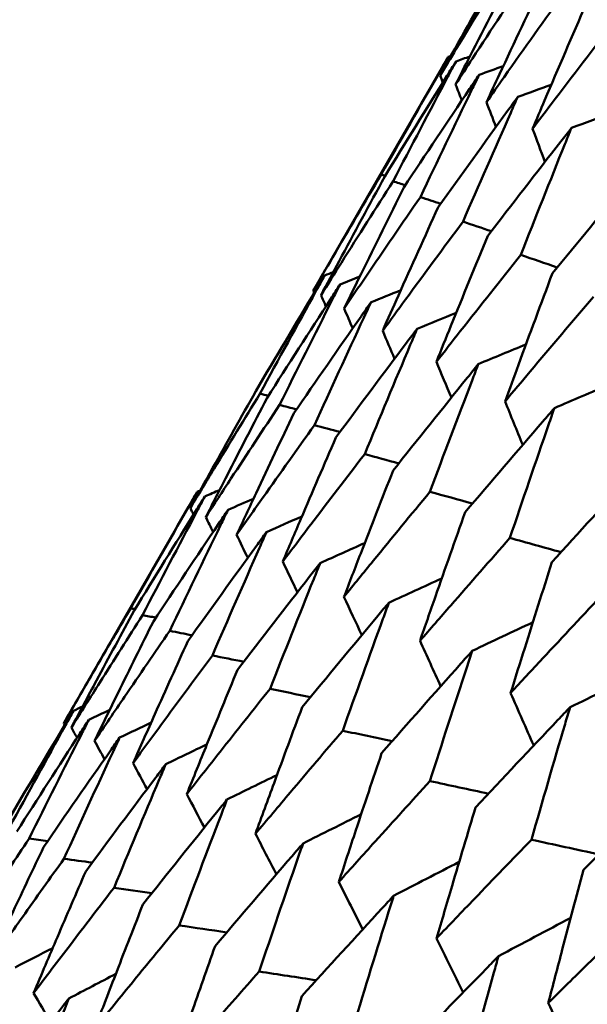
# Model space of a CAD drawing. Header units: millimetres. Extents: x 626 to 2725, y 57 to 2097.
# Tile 109 of 133: x 955.23 to 957.74, y 275.99 to 280.34. Entities that reach past the tile are written whole.
import ezdxf

# ---------------------------------------------------------------- set-up
doc = ezdxf.new("R2010")
doc.units = ezdxf.units.MM
doc.header["$LTSCALE"] = 10
doc.layers.add('Widoczne (ISO)', color=7, linetype='Continuous', lineweight=50)

msp = doc.modelspace()

# ---------------------------------------------------------------- linework, layer by layer
at = {"layer": 'Widoczne (ISO)'}
for p, q in [((956.5302, 279.1463), (957.127, 280.1799)), ((956.8483, 279.6549), (956.8305, 279.6606)), ((955.4267, 277.2351), (956.0166, 278.2567))]:
    msp.add_line(p, q, dxfattribs=at)
msp.add_circle((990.3219, 297.6753), 50, dxfattribs=at)
for points, knots in [([(957.3832, 280.6195), (957.3072, 280.4855), (957.2318, 280.3511), (957.1349, 280.1771), (957.113, 280.1376), (957.0911, 280.0981)], [0.00838421, 0.00838421, 0.00838421, 0.00838421, 0.06155515, 0.06155515, 0.07712864, 0.07712864, 0.07712864, 0.07712864]), ([(957.0911, 280.0981), (957.1144, 280.1368), (957.1377, 280.1754), (957.2407, 280.3459), (957.3209, 280.4775), (957.4017, 280.6088)], [0.04598621, 0.04598621, 0.04598621, 0.04598621, 0.06155279, 0.06155279, 0.11473062, 0.11473062, 0.11473062, 0.11473062]), ([(957.433, 280.5907), (957.3619, 280.4539), (957.2912, 280.3168), (957.2004, 280.1392), (957.1799, 280.099), (957.1595, 280.0587)], [0.00838421, 0.00838421, 0.00838421, 0.00838421, 0.06155515, 0.06155515, 0.07712864, 0.07712864, 0.07712864, 0.07712864]), ([(957.1595, 280.0587), (957.1841, 280.0965), (957.2088, 280.1344), (957.318, 280.3013), (957.403, 280.4302), (957.4884, 280.5587)], [0.04598621, 0.04598621, 0.04598621, 0.04598621, 0.06155279, 0.06155279, 0.11473062, 0.11473062, 0.11473062, 0.11473062]), ([(957.551, 280.5226), (957.4846, 280.3831), (957.4187, 280.2432), (957.334, 280.0621), (957.3149, 280.021), (957.2958, 279.9799)], [0.00838421, 0.00838421, 0.00838421, 0.00838421, 0.06155515, 0.06155515, 0.07712864, 0.07712864, 0.07712864, 0.07712864]), ([(957.2958, 279.9799), (957.3219, 280.017), (957.3479, 280.054), (957.4632, 280.2175), (957.5529, 280.3436), (957.6431, 280.4694)], [0.04598621, 0.04598621, 0.04598621, 0.04598621, 0.06155279, 0.06155279, 0.11473062, 0.11473062, 0.11473062, 0.11473062]), ([(957.7367, 280.4154), (957.675, 280.2731), (957.6138, 280.1306), (957.5352, 279.946), (957.5174, 279.9041), (957.4997, 279.8622)], [0.00838421, 0.00838421, 0.00838421, 0.00838421, 0.06155515, 0.06155515, 0.07712864, 0.07712864, 0.07712864, 0.07712864]), ([(957.4997, 279.8622), (957.5271, 279.8985), (957.5546, 279.9347), (957.6759, 280.0947), (957.7703, 280.2181), (957.8651, 280.3412)], [0.04598621, 0.04598621, 0.04598621, 0.04598621, 0.06155279, 0.06155279, 0.11473062, 0.11473062, 0.11473062, 0.11473062]), ([(956.8305, 279.6606), (956.916, 279.8122), (957.0022, 279.9633), (957.1017, 280.1361), (957.1143, 280.158), (957.127, 280.1799)], [0.01556037, 0.01556037, 0.01556037, 0.01556037, 0.07555527, 0.07555527, 0.08428623, 0.08428623, 0.08428623, 0.08428623]), ([(957.1612, 280.1602), (957.1477, 280.1388), (957.1343, 280.1173), (957.0287, 279.9481), (956.9372, 279.8), (956.8462, 279.6515)], [0.06686277, 0.06686277, 0.06686277, 0.06686277, 0.07557848, 0.07557848, 0.13558897, 0.13558897, 0.13558897, 0.13558897]), ([(956.883, 279.6302), (956.9633, 279.7849), (957.0441, 279.9392), (957.1374, 280.1154), (957.1493, 280.1378), (957.1612, 280.1602)], [0.01556037, 0.01556037, 0.01556037, 0.01556037, 0.07555527, 0.07555527, 0.08428623, 0.08428623, 0.08428623, 0.08428623]), ([(957.2636, 280.1011), (957.2494, 280.0801), (957.2352, 280.0591), (957.1235, 279.8934), (957.0265, 279.7484), (956.9302, 279.603)], [0.06686277, 0.06686277, 0.06686277, 0.06686277, 0.07557848, 0.07557848, 0.13558897, 0.13558897, 0.13558897, 0.13558897]), ([(957.0038, 279.5605), (957.0787, 279.7183), (957.1542, 279.8756), (957.2414, 280.0554), (957.2524, 280.0783), (957.2636, 280.1011)], [0.01556037, 0.01556037, 0.01556037, 0.01556037, 0.07555527, 0.07555527, 0.08428623, 0.08428623, 0.08428623, 0.08428623]), ([(957.4338, 280.0028), (957.4188, 279.9823), (957.4039, 279.9617), (957.2861, 279.7995), (957.1838, 279.6576), (957.0822, 279.5152)], [0.06686277, 0.06686277, 0.06686277, 0.06686277, 0.07557848, 0.07557848, 0.13558897, 0.13558897, 0.13558897, 0.13558897]), ([(957.1922, 279.4518), (957.2618, 279.6125), (957.332, 279.7729), (957.4131, 279.9563), (957.4234, 279.9795), (957.4338, 280.0028)], [0.01556037, 0.01556037, 0.01556037, 0.01556037, 0.07555527, 0.07555527, 0.08428623, 0.08428623, 0.08428623, 0.08428623]), ([(957.6711, 279.8658), (957.6554, 279.8457), (957.6397, 279.8255), (957.5159, 279.6669), (957.4084, 279.5279), (957.3016, 279.3886)], [0.06686277, 0.06686277, 0.06686277, 0.06686277, 0.07557848, 0.07557848, 0.13558897, 0.13558897, 0.13558897, 0.13558897]), ([(957.4475, 279.3044), (957.5119, 279.4681), (957.5769, 279.6316), (957.652, 279.8183), (957.6616, 279.8421), (957.6711, 279.8658)], [0.01556037, 0.01556037, 0.01556037, 0.01556037, 0.07555527, 0.07555527, 0.08428623, 0.08428623, 0.08428623, 0.08428623]), ([(956.5302, 279.1463), (956.5585, 279.1952), (956.5868, 279.2441), (956.6865, 279.4158), (956.7583, 279.5383), (956.8305, 279.6606)], [0.04208868, 0.04208868, 0.04208868, 0.04208868, 0.06158988, 0.06158988, 0.11059803, 0.11059803, 0.11059803, 0.11059803]), ([(957.9747, 279.6905), (957.9582, 279.6708), (957.9418, 279.6511), (957.8121, 279.4959), (957.6995, 279.3599), (957.5874, 279.2236)], [0.06686277, 0.06686277, 0.06686277, 0.06686277, 0.07557848, 0.07557848, 0.13558897, 0.13558897, 0.13558897, 0.13558897]), ([(956.8462, 279.6515), (956.7784, 279.5267), (956.7111, 279.4016), (956.6175, 279.2265), (956.5909, 279.1765), (956.5644, 279.1266)], [0.01259731, 0.01259731, 0.01259731, 0.01259731, 0.06159863, 0.06159863, 0.08110666, 0.08110666, 0.08110666, 0.08110666]), ([(956.5644, 279.1266), (956.5944, 279.1745), (956.6245, 279.2224), (956.7303, 279.3905), (956.8065, 279.5105), (956.883, 279.6302)], [0.04208868, 0.04208868, 0.04208868, 0.04208868, 0.06158988, 0.06158988, 0.11059803, 0.11059803, 0.11059803, 0.11059803]), ([(956.9302, 279.603), (956.8668, 279.4757), (956.8039, 279.3481), (956.7164, 279.1694), (956.6916, 279.1184), (956.6668, 279.0675)], [0.01259731, 0.01259731, 0.01259731, 0.01259731, 0.06159863, 0.06159863, 0.08110666, 0.08110666, 0.08110666, 0.08110666]), ([(956.6668, 279.0675), (956.6985, 279.1144), (956.7303, 279.1613), (956.8423, 279.3258), (956.9228, 279.4433), (957.0038, 279.5605)], [0.04208868, 0.04208868, 0.04208868, 0.04208868, 0.06158988, 0.06158988, 0.11059803, 0.11059803, 0.11059803, 0.11059803]), ([(957.0822, 279.5152), (957.0232, 279.3854), (956.9646, 279.2553), (956.8832, 279.0731), (956.86, 279.0211), (956.837, 278.9692)], [0.01259731, 0.01259731, 0.01259731, 0.01259731, 0.06159863, 0.06159863, 0.08110666, 0.08110666, 0.08110666, 0.08110666]), ([(956.837, 278.9692), (956.8705, 279.0151), (956.904, 279.061), (957.022, 279.2221), (957.1069, 279.337), (957.1922, 279.4518)], [0.04208868, 0.04208868, 0.04208868, 0.04208868, 0.06158988, 0.06158988, 0.11059803, 0.11059803, 0.11059803, 0.11059803]), ([(957.3016, 279.3886), (957.2468, 279.2563), (957.1925, 279.1237), (957.1171, 278.938), (957.0957, 278.8851), (957.0744, 278.8321)], [0.01259731, 0.01259731, 0.01259731, 0.01259731, 0.06159863, 0.06159863, 0.08110666, 0.08110666, 0.08110666, 0.08110666]), ([(957.0744, 278.8321), (957.1095, 278.8771), (957.1448, 278.922), (957.2688, 279.0796), (957.3579, 279.1921), (957.4475, 279.3044)], [0.04208868, 0.04208868, 0.04208868, 0.04208868, 0.06158988, 0.06158988, 0.11059803, 0.11059803, 0.11059803, 0.11059803]), ([(956.5807, 279.2139), (956.5675, 279.1921), (956.5543, 279.1702), (956.4522, 278.9998), (956.3638, 278.851), (956.276, 278.7018)], [0.07138254, 0.07138254, 0.07138254, 0.07138254, 0.08018544, 0.08018544, 0.13983561, 0.13983561, 0.13983561, 0.13983561]), ([(956.2944, 278.6912), (956.3768, 278.8434), (956.4598, 278.9953), (956.5559, 279.1691), (956.5682, 279.1915), (956.5807, 279.2139)], [0.02053386, 0.02053386, 0.02053386, 0.02053386, 0.08016461, 0.08016461, 0.08898694, 0.08898694, 0.08898694, 0.08898694]), ([(957.5874, 279.2236), (957.5369, 279.0888), (957.4868, 278.9538), (957.4173, 278.7647), (957.3976, 278.7108), (957.3779, 278.6569)], [0.01259731, 0.01259731, 0.01259731, 0.01259731, 0.06159863, 0.06159863, 0.08110666, 0.08110666, 0.08110666, 0.08110666]), ([(956.649, 279.1745), (956.635, 279.1531), (956.6211, 279.1316), (956.5128, 278.9648), (956.4191, 278.819), (956.326, 278.6729)], [0.07138254, 0.07138254, 0.07138254, 0.07138254, 0.08018544, 0.08018544, 0.13983561, 0.13983561, 0.13983561, 0.13983561]), ([(956.381, 278.6412), (956.4581, 278.7965), (956.5358, 278.9514), (956.6258, 279.1288), (956.6374, 279.1516), (956.649, 279.1745)], [0.02053386, 0.02053386, 0.02053386, 0.02053386, 0.08016461, 0.08016461, 0.08898694, 0.08898694, 0.08898694, 0.08898694]), ([(956.7854, 279.0958), (956.7706, 279.0748), (956.7559, 279.0538), (956.6416, 278.8905), (956.5426, 278.7478), (956.4442, 278.6047)], [0.07138254, 0.07138254, 0.07138254, 0.07138254, 0.08018544, 0.08018544, 0.13983561, 0.13983561, 0.13983561, 0.13983561]), ([(956.5355, 278.552), (956.6074, 278.7103), (956.6798, 278.8683), (956.7637, 279.0492), (956.7745, 279.0725), (956.7854, 279.0958)], [0.02053386, 0.02053386, 0.02053386, 0.02053386, 0.08016461, 0.08016461, 0.08898694, 0.08898694, 0.08898694, 0.08898694]), ([(957.3779, 278.6569), (957.4148, 278.7008), (957.4517, 278.7448), (957.5816, 278.899), (957.675, 279.0091), (957.7687, 279.1189)], [0.04208868, 0.04208868, 0.04208868, 0.04208868, 0.06158988, 0.06158988, 0.11059803, 0.11059803, 0.11059803, 0.11059803]), ([(956.9892, 278.978), (956.9737, 278.9575), (956.9583, 278.937), (956.8379, 278.7771), (956.7337, 278.6374), (956.6301, 278.4974)], [0.07138254, 0.07138254, 0.07138254, 0.07138254, 0.08018544, 0.08018544, 0.13983561, 0.13983561, 0.13983561, 0.13983561]), ([(956.7574, 278.4239), (956.824, 278.5852), (956.8913, 278.7462), (956.9691, 278.9305), (956.9792, 278.9543), (956.9892, 278.978)], [0.02053386, 0.02053386, 0.02053386, 0.02053386, 0.08016461, 0.08016461, 0.08898694, 0.08898694, 0.08898694, 0.08898694]), ([(957.2598, 278.8218), (957.2436, 278.8017), (957.2273, 278.7816), (957.1011, 278.6252), (956.9917, 278.4885), (956.8829, 278.3515)], [0.07138254, 0.07138254, 0.07138254, 0.07138254, 0.08018544, 0.08018544, 0.13983561, 0.13983561, 0.13983561, 0.13983561]), ([(957.0457, 278.2574), (957.1072, 278.4217), (957.1693, 278.5857), (957.2413, 278.7734), (957.2505, 278.7976), (957.2598, 278.8218)], [0.02053386, 0.02053386, 0.02053386, 0.02053386, 0.08016461, 0.08016461, 0.08898694, 0.08898694, 0.08898694, 0.08898694]), ([(956.276, 278.7018), (956.2121, 278.5889), (956.1485, 278.4759), (956.0523, 278.3035), (956.0195, 278.2443), (955.9867, 278.1851)], [0.01681985, 0.01681985, 0.01681985, 0.01681985, 0.06159108, 0.06159108, 0.08495433, 0.08495433, 0.08495433, 0.08495433]), ([(955.9867, 278.1851), (956.0215, 278.2431), (956.0565, 278.301), (956.1588, 278.4699), (956.2264, 278.5807), (956.2944, 278.6912)], [0.03825175, 0.03825175, 0.03825175, 0.03825175, 0.06160817, 0.06160817, 0.10638617, 0.10638617, 0.10638617, 0.10638617]), ([(956.326, 278.6729), (956.2661, 278.5578), (956.2066, 278.4424), (956.1165, 278.2665), (956.0857, 278.2061), (956.055, 278.1457)], [0.01681985, 0.01681985, 0.01681985, 0.01681985, 0.06159108, 0.06159108, 0.08495433, 0.08495433, 0.08495433, 0.08495433]), ([(956.055, 278.1457), (956.092, 278.2025), (956.129, 278.2592), (956.2374, 278.4245), (956.309, 278.533), (956.381, 278.6412)], [0.03825175, 0.03825175, 0.03825175, 0.03825175, 0.06160817, 0.06160817, 0.10638617, 0.10638617, 0.10638617, 0.10638617]), ([(957.5961, 278.6277), (957.5791, 278.608), (957.5621, 278.5883), (957.43, 278.4353), (957.3155, 278.3015), (957.2016, 278.1674)], [0.07138254, 0.07138254, 0.07138254, 0.07138254, 0.08018544, 0.08018544, 0.13983561, 0.13983561, 0.13983561, 0.13983561]), ([(957.3993, 278.0533), (957.4558, 278.2205), (957.5129, 278.3873), (957.579, 278.5784), (957.5875, 278.6031), (957.5961, 278.6277)], [0.02053386, 0.02053386, 0.02053386, 0.02053386, 0.08016461, 0.08016461, 0.08898694, 0.08898694, 0.08898694, 0.08898694]), ([(956.4442, 278.6047), (956.3883, 278.4872), (956.3327, 278.3695), (956.2487, 278.1901), (956.22, 278.1286), (956.1914, 278.0669)], [0.01681985, 0.01681985, 0.01681985, 0.01681985, 0.06159108, 0.06159108, 0.08495433, 0.08495433, 0.08495433, 0.08495433]), ([(956.1914, 278.0669), (956.2304, 278.1225), (956.2696, 278.178), (956.384, 278.3399), (956.4596, 278.446), (956.5355, 278.552)], [0.03825175, 0.03825175, 0.03825175, 0.03825175, 0.06160817, 0.06160817, 0.10638617, 0.10638617, 0.10638617, 0.10638617]), ([(956.6301, 278.4974), (956.5781, 278.3776), (956.5265, 278.2577), (956.4485, 278.0748), (956.4218, 278.012), (956.3953, 277.9492)], [0.01681985, 0.01681985, 0.01681985, 0.01681985, 0.06159108, 0.06159108, 0.08495433, 0.08495433, 0.08495433, 0.08495433]), ([(956.3953, 277.9492), (956.4364, 278.0036), (956.4776, 278.058), (956.598, 278.2163), (956.6775, 278.3202), (956.7574, 278.4239)], [0.03825175, 0.03825175, 0.03825175, 0.03825175, 0.06160817, 0.06160817, 0.10638617, 0.10638617, 0.10638617, 0.10638617]), ([(957.9966, 278.3964), (957.9789, 278.3772), (957.9612, 278.3579), (957.8234, 278.2081), (957.704, 278.0773), (957.5851, 277.946)], [0.07138254, 0.07138254, 0.07138254, 0.07138254, 0.08018544, 0.08018544, 0.13983561, 0.13983561, 0.13983561, 0.13983561]), ([(956.8829, 278.3515), (956.8348, 278.2294), (956.7871, 278.1072), (956.715, 277.9209), (956.6904, 277.857), (956.6659, 277.793)], [0.01681985, 0.01681985, 0.01681985, 0.01681985, 0.06159108, 0.06159108, 0.08495433, 0.08495433, 0.08495433, 0.08495433]), ([(955.7229, 277.7424), (955.8076, 277.8923), (955.8929, 278.0419), (955.9914, 278.213), (956.004, 278.2349), (956.0166, 278.2567)], [0.02530969, 0.02530969, 0.02530969, 0.02530969, 0.08465152, 0.08465152, 0.09334823, 0.09334823, 0.09334823, 0.09334823]), ([(956.0508, 278.237), (956.0374, 278.2157), (956.0241, 278.1943), (955.9195, 278.0267), (955.8289, 277.8801), (955.7389, 277.7332)], [0.07597559, 0.07597559, 0.07597559, 0.07597559, 0.08464777, 0.08464777, 0.14401425, 0.14401425, 0.14401425, 0.14401425]), ([(955.7753, 277.7121), (955.8547, 277.8651), (955.9347, 278.0178), (956.0271, 278.1924), (956.039, 278.2147), (956.0508, 278.237)], [0.02530969, 0.02530969, 0.02530969, 0.02530969, 0.08465152, 0.08465152, 0.09334823, 0.09334823, 0.09334823, 0.09334823]), ([(956.6659, 277.793), (956.709, 277.8462), (956.7522, 277.8994), (956.8786, 278.0543), (956.962, 278.156), (957.0457, 278.2574)], [0.03825175, 0.03825175, 0.03825175, 0.03825175, 0.06160817, 0.06160817, 0.10638617, 0.10638617, 0.10638617, 0.10638617]), ([(956.1532, 278.1779), (956.1391, 278.157), (956.125, 278.1361), (956.0143, 277.972), (955.9184, 277.8284), (955.8231, 277.6845)], [0.07597559, 0.07597559, 0.07597559, 0.07597559, 0.08464777, 0.08464777, 0.14401425, 0.14401425, 0.14401425, 0.14401425]), ([(955.8958, 277.6426), (955.9699, 277.7986), (956.0447, 277.9543), (956.1311, 278.1324), (956.1421, 278.1551), (956.1532, 278.1779)], [0.02530969, 0.02530969, 0.02530969, 0.02530969, 0.08465152, 0.08465152, 0.09334823, 0.09334823, 0.09334823, 0.09334823]), ([(957.2016, 278.1674), (957.1574, 278.0432), (957.1135, 277.9187), (957.0473, 277.7291), (957.0246, 277.664), (957.0021, 277.5989)], [0.01681985, 0.01681985, 0.01681985, 0.01681985, 0.06159108, 0.06159108, 0.08495433, 0.08495433, 0.08495433, 0.08495433]), ([(956.3234, 278.0796), (956.3085, 278.0591), (956.2936, 278.0387), (956.177, 277.878), (956.0759, 277.7375), (955.9753, 277.5967)], [0.07597559, 0.07597559, 0.07597559, 0.07597559, 0.08464777, 0.08464777, 0.14401425, 0.14401425, 0.14401425, 0.14401425]), ([(956.084, 277.5339), (956.1529, 277.693), (956.2224, 277.8517), (956.3028, 278.0332), (956.3131, 278.0564), (956.3234, 278.0796)], [0.02530969, 0.02530969, 0.02530969, 0.02530969, 0.08465152, 0.08465152, 0.09334823, 0.09334823, 0.09334823, 0.09334823]), ([(957.0021, 277.5989), (957.0472, 277.6509), (957.0924, 277.703), (957.2246, 277.8546), (957.3118, 277.954), (957.3993, 278.0533)], [0.03825175, 0.03825175, 0.03825175, 0.03825175, 0.06160817, 0.06160817, 0.10638617, 0.10638617, 0.10638617, 0.10638617]), ([(956.5608, 277.9426), (956.5451, 277.9225), (956.5295, 277.9025), (956.4069, 277.7453), (956.3006, 277.6078), (956.1949, 277.4699)], [0.07597559, 0.07597559, 0.07597559, 0.07597559, 0.08464777, 0.08464777, 0.14401425, 0.14401425, 0.14401425, 0.14401425]), ([(956.3391, 277.3866), (956.4029, 277.5487), (956.4672, 277.7103), (956.5417, 277.8953), (956.5512, 277.9189), (956.5608, 277.9426)], [0.02530969, 0.02530969, 0.02530969, 0.02530969, 0.08465152, 0.08465152, 0.09334823, 0.09334823, 0.09334823, 0.09334823]), ([(957.5851, 277.946), (957.5446, 277.8196), (957.5045, 277.693), (957.4439, 277.5001), (957.4232, 277.4339), (957.4026, 277.3676)], [0.01681985, 0.01681985, 0.01681985, 0.01681985, 0.06159108, 0.06159108, 0.08495433, 0.08495433, 0.08495433, 0.08495433]), ([(957.4026, 277.3676), (957.4497, 277.4185), (957.4969, 277.4694), (957.6347, 277.6178), (957.7257, 277.7151), (957.8169, 277.8122)], [0.03825175, 0.03825175, 0.03825175, 0.03825175, 0.06160817, 0.06160817, 0.10638617, 0.10638617, 0.10638617, 0.10638617]), ([(956.8643, 277.7673), (956.848, 277.7477), (956.8316, 277.7281), (956.7032, 277.5743), (956.5917, 277.4397), (956.4809, 277.3048)], [0.07597559, 0.07597559, 0.07597559, 0.07597559, 0.08464777, 0.08464777, 0.14401425, 0.14401425, 0.14401425, 0.14401425]), ([(956.6601, 277.2013), (956.7188, 277.3662), (956.7781, 277.5308), (956.8468, 277.7192), (956.8555, 277.7432), (956.8643, 277.7673)], [0.02530969, 0.02530969, 0.02530969, 0.02530969, 0.08465152, 0.08465152, 0.09334823, 0.09334823, 0.09334823, 0.09334823]), ([(955.4267, 277.2351), (955.466, 277.303), (955.5053, 277.3709), (955.6039, 277.5401), (955.6632, 277.6413), (955.7229, 277.7424)], [0.03448054, 0.03448054, 0.03448054, 0.03448054, 0.06157222, 0.06157222, 0.10209717, 0.10209717, 0.10209717, 0.10209717]), ([(955.7389, 277.7332), (955.6829, 277.63), (955.6271, 277.5267), (955.5347, 277.354), (955.4977, 277.2847), (955.4609, 277.2153)], [0.02104899, 0.02104899, 0.02104899, 0.02104899, 0.0615671, 0.0615671, 0.08866561, 0.08866561, 0.08866561, 0.08866561]), ([(955.4609, 277.2153), (955.5026, 277.2819), (955.5444, 277.3483), (955.649, 277.514), (955.712, 277.6132), (955.7753, 277.7121)], [0.03448054, 0.03448054, 0.03448054, 0.03448054, 0.06157222, 0.06157222, 0.10209717, 0.10209717, 0.10209717, 0.10209717]), ([(955.8231, 277.6845), (955.7707, 277.5793), (955.7186, 277.4738), (955.6322, 277.2976), (955.5977, 277.227), (955.5633, 277.1562)], [0.02104899, 0.02104899, 0.02104899, 0.02104899, 0.0615671, 0.0615671, 0.08866561, 0.08866561, 0.08866561, 0.08866561]), ([(955.5633, 277.1562), (955.6074, 277.2213), (955.6516, 277.2864), (955.7623, 277.4486), (955.8289, 277.5457), (955.8958, 277.6426)], [0.03448054, 0.03448054, 0.03448054, 0.03448054, 0.06157222, 0.06157222, 0.10209717, 0.10209717, 0.10209717, 0.10209717]), ([(955.9753, 277.5967), (955.9265, 277.4893), (955.878, 277.3818), (955.7976, 277.2021), (955.7655, 277.1301), (955.7335, 277.0579)], [0.02104899, 0.02104899, 0.02104899, 0.02104899, 0.0615671, 0.0615671, 0.08866561, 0.08866561, 0.08866561, 0.08866561]), ([(955.7335, 277.0579), (955.78, 277.1217), (955.8266, 277.1853), (955.9433, 277.3441), (956.0135, 277.4391), (956.084, 277.5339)], [0.03448054, 0.03448054, 0.03448054, 0.03448054, 0.06157222, 0.06157222, 0.10209717, 0.10209717, 0.10209717, 0.10209717]), ([(957.2329, 277.5545), (957.2158, 277.5353), (957.1987, 277.5161), (957.0646, 277.3656), (956.9481, 277.2339), (956.8323, 277.1019)], [0.07597559, 0.07597559, 0.07597559, 0.07597559, 0.08464777, 0.08464777, 0.14401425, 0.14401425, 0.14401425, 0.14401425]), ([(957.0458, 276.9786), (957.0995, 277.1464), (957.1539, 277.3139), (957.2168, 277.5055), (957.2249, 277.53), (957.2329, 277.5545)], [0.02530969, 0.02530969, 0.02530969, 0.02530969, 0.08465152, 0.08465152, 0.09334823, 0.09334823, 0.09334823, 0.09334823]), ([(956.1949, 277.4699), (956.1496, 277.3605), (956.1047, 277.2509), (956.0302, 277.0678), (956.0005, 276.9944), (955.9709, 276.9209)], [0.02104899, 0.02104899, 0.02104899, 0.02104899, 0.0615671, 0.0615671, 0.08866561, 0.08866561, 0.08866561, 0.08866561]), ([(955.9709, 276.9209), (956.0198, 276.9833), (956.0687, 277.0456), (956.1913, 277.2009), (956.2651, 277.2938), (956.3391, 277.3866)], [0.03448054, 0.03448054, 0.03448054, 0.03448054, 0.06157222, 0.06157222, 0.10209717, 0.10209717, 0.10209717, 0.10209717]), ([(955.4695, 277.2893), (955.457, 277.2686), (955.4445, 277.2478), (955.3438, 277.0799), (955.2562, 276.9323), (955.1691, 276.7844)], [0.0806421, 0.0806421, 0.0806421, 0.0806421, 0.08897282, 0.08897282, 0.14811965, 0.14811965, 0.14811965, 0.14811965]), ([(955.1872, 276.774), (955.2689, 276.9249), (955.3513, 277.0754), (955.4459, 277.2468), (955.4577, 277.2681), (955.4695, 277.2893)], [0.02983351, 0.02983351, 0.02983351, 0.02983351, 0.0889495, 0.0889495, 0.09731113, 0.09731113, 0.09731113, 0.09731113]), ([(956.4809, 277.3048), (956.4392, 277.1933), (956.3978, 277.0817), (956.3291, 276.8953), (956.3017, 276.8205), (956.2745, 276.7456)], [0.02104899, 0.02104899, 0.02104899, 0.02104899, 0.0615671, 0.0615671, 0.08866561, 0.08866561, 0.08866561, 0.08866561]), ([(957.6651, 277.305), (957.6472, 277.2862), (957.6294, 277.2675), (957.4897, 277.1201), (957.3684, 276.9913), (957.2476, 276.8621)], [0.07597559, 0.07597559, 0.07597559, 0.07597559, 0.08464777, 0.08464777, 0.14401425, 0.14401425, 0.14401425, 0.14401425]), ([(957.4946, 276.7195), (957.5435, 276.8901), (957.593, 277.0604), (957.6504, 277.2552), (957.6577, 277.2801), (957.6651, 277.305)], [0.02530969, 0.02530969, 0.02530969, 0.02530969, 0.08465152, 0.08465152, 0.09334823, 0.09334823, 0.09334823, 0.09334823]), ([(955.5378, 277.2498), (955.5246, 277.2295), (955.5114, 277.2092), (955.4047, 277.0448), (955.3117, 276.9003), (955.2194, 276.7554)], [0.0806421, 0.0806421, 0.0806421, 0.0806421, 0.08897282, 0.08897282, 0.14811965, 0.14811965, 0.14811965, 0.14811965]), ([(955.2735, 276.7241), (955.35, 276.8781), (955.4271, 277.0316), (955.5158, 277.2065), (955.5268, 277.2282), (955.5378, 277.2498)], [0.02983351, 0.02983351, 0.02983351, 0.02983351, 0.0889495, 0.0889495, 0.09731113, 0.09731113, 0.09731113, 0.09731113]), ([(956.2745, 276.7456), (956.3257, 276.8066), (956.377, 276.8676), (956.5054, 277.0196), (956.5826, 277.1105), (956.6601, 277.2013)], [0.03448054, 0.03448054, 0.03448054, 0.03448054, 0.06157222, 0.06157222, 0.10209717, 0.10209717, 0.10209717, 0.10209717]), ([(955.6741, 277.1711), (955.6602, 277.1512), (955.6463, 277.1314), (955.5336, 276.9703), (955.4354, 276.8289), (955.3378, 276.687)], [0.0806421, 0.0806421, 0.0806421, 0.0806421, 0.08897282, 0.08897282, 0.14811965, 0.14811965, 0.14811965, 0.14811965]), ([(955.4278, 276.6351), (955.4991, 276.792), (955.5709, 276.9486), (955.6536, 277.1269), (955.6639, 277.149), (955.6741, 277.1711)], [0.02983351, 0.02983351, 0.02983351, 0.02983351, 0.0889495, 0.0889495, 0.09731113, 0.09731113, 0.09731113, 0.09731113]), ([(956.8323, 277.1019), (956.794, 276.9885), (956.756, 276.8749), (956.6931, 276.6851), (956.668, 276.609), (956.6431, 276.5328)], [0.02104899, 0.02104899, 0.02104899, 0.02104899, 0.0615671, 0.0615671, 0.08866561, 0.08866561, 0.08866561, 0.08866561]), ([(955.878, 277.0534), (955.8634, 277.0339), (955.8487, 277.0145), (955.7301, 276.8569), (955.6267, 276.7184), (955.5239, 276.5796)], [0.0806421, 0.0806421, 0.0806421, 0.0806421, 0.08897282, 0.08897282, 0.14811965, 0.14811965, 0.14811965, 0.14811965]), ([(955.6494, 276.5071), (955.7155, 276.667), (955.7822, 276.8266), (955.859, 277.0084), (955.8685, 277.0309), (955.878, 277.0534)], [0.02983351, 0.02983351, 0.02983351, 0.02983351, 0.0889495, 0.0889495, 0.09731113, 0.09731113, 0.09731113, 0.09731113]), ([(958.159, 277.0198), (958.1405, 277.0014), (958.122, 276.9831), (957.9769, 276.8389), (957.8509, 276.7127), (957.7253, 276.5863)], [0.07597559, 0.07597559, 0.07597559, 0.07597559, 0.08464777, 0.08464777, 0.14401425, 0.14401425, 0.14401425, 0.14401425]), ([(956.6431, 276.5328), (956.6965, 276.5925), (956.7501, 276.6522), (956.8842, 276.8008), (956.9649, 276.8898), (957.0458, 276.9786)], [0.03448054, 0.03448054, 0.03448054, 0.03448054, 0.06157222, 0.06157222, 0.10209717, 0.10209717, 0.10209717, 0.10209717]), ([(956.1486, 276.8972), (956.1333, 276.8781), (956.1179, 276.8591), (955.9934, 276.7049), (955.8849, 276.5693), (955.777, 276.4335)], [0.0806421, 0.0806421, 0.0806421, 0.0806421, 0.08897282, 0.08897282, 0.14811965, 0.14811965, 0.14811965, 0.14811965]), ([(955.9375, 276.3408), (955.9985, 276.5037), (956.0601, 276.6662), (956.131, 276.8513), (956.1398, 276.8742), (956.1486, 276.8972)], [0.02983351, 0.02983351, 0.02983351, 0.02983351, 0.0889495, 0.0889495, 0.09731113, 0.09731113, 0.09731113, 0.09731113]), ([(957.2476, 276.8621), (957.2127, 276.7467), (957.1781, 276.6312), (957.1208, 276.4382), (957.0979, 276.3608), (957.0752, 276.2833)], [0.02104899, 0.02104899, 0.02104899, 0.02104899, 0.0615671, 0.0615671, 0.08866561, 0.08866561, 0.08866561, 0.08866561]), ([(954.9534, 276.2377), (955.002, 276.3123), (955.0508, 276.3868), (955.1574, 276.549), (955.2153, 276.6366), (955.2735, 276.7241)], [0.03078053, 0.03078053, 0.03078053, 0.03078053, 0.06149921, 0.06149921, 0.09773041, 0.09773041, 0.09773041, 0.09773041]), ([(956.4849, 276.703), (956.4688, 276.6844), (956.4527, 276.6658), (956.3225, 276.5149), (956.209, 276.3822), (956.096, 276.2493)], [0.0806421, 0.0806421, 0.0806421, 0.0806421, 0.08897282, 0.08897282, 0.14811965, 0.14811965, 0.14811965, 0.14811965]), ([(956.2909, 276.1368), (956.3469, 276.3025), (956.4034, 276.4679), (956.4687, 276.6563), (956.4768, 276.6797), (956.4849, 276.703)], [0.02983351, 0.02983351, 0.02983351, 0.02983351, 0.0889495, 0.0889495, 0.09731113, 0.09731113, 0.09731113, 0.09731113]), ([(957.0752, 276.2833), (957.1309, 276.3417), (957.1867, 276.4001), (957.3264, 276.5456), (957.4104, 276.6326), (957.4946, 276.7195)], [0.03448054, 0.03448054, 0.03448054, 0.03448054, 0.06157222, 0.06157222, 0.10209717, 0.10209717, 0.10209717, 0.10209717]), ([(955.3378, 276.687), (955.2926, 276.592), (955.2477, 276.4969), (955.1651, 276.3208), (955.1274, 276.24), (955.0898, 276.159)], [0.02528165, 0.02528165, 0.02528165, 0.02528165, 0.06150593, 0.06150593, 0.09223152, 0.09223152, 0.09223152, 0.09223152]), ([(955.0898, 276.159), (955.1411, 276.232), (955.1926, 276.3049), (955.3052, 276.4636), (955.3664, 276.5494), (955.4278, 276.6351)], [0.03078053, 0.03078053, 0.03078053, 0.03078053, 0.06149921, 0.06149921, 0.09773041, 0.09773041, 0.09773041, 0.09773041]), ([(955.5239, 276.5796), (955.482, 276.4827), (955.4402, 276.3857), (955.3636, 276.2063), (955.3285, 276.1238), (955.2937, 276.0413)], [0.02528165, 0.02528165, 0.02528165, 0.02528165, 0.06150593, 0.06150593, 0.09223152, 0.09223152, 0.09223152, 0.09223152]), ([(957.7253, 276.5863), (957.6937, 276.469), (957.6623, 276.3517), (957.6104, 276.1555), (957.5897, 276.0769), (957.5692, 275.9981)], [0.02104899, 0.02104899, 0.02104899, 0.02104899, 0.0615671, 0.0615671, 0.08866561, 0.08866561, 0.08866561, 0.08866561]), ([(955.2937, 276.0413), (955.3477, 276.1127), (955.402, 276.1841), (955.5205, 276.3394), (955.5848, 276.4233), (955.6494, 276.5071)], [0.03078053, 0.03078053, 0.03078053, 0.03078053, 0.06149921, 0.06149921, 0.09773041, 0.09773041, 0.09773041, 0.09773041]), ([(956.8854, 276.4718), (956.8686, 276.4535), (956.8519, 276.4353), (956.7161, 276.2876), (956.5976, 276.1579), (956.4797, 276.0278)], [0.0806421, 0.0806421, 0.0806421, 0.0806421, 0.08897282, 0.08897282, 0.14811965, 0.14811965, 0.14811965, 0.14811965]), ([(956.7082, 275.8959), (956.7593, 276.0644), (956.811, 276.2326), (956.8706, 276.4243), (956.878, 276.448), (956.8854, 276.4718)], [0.02983351, 0.02983351, 0.02983351, 0.02983351, 0.0889495, 0.0889495, 0.09731113, 0.09731113, 0.09731113, 0.09731113]), ([(955.777, 276.4335), (955.7382, 276.3348), (955.6996, 276.236), (955.6288, 276.0531), (955.5965, 275.9691), (955.5643, 275.885)], [0.02528165, 0.02528165, 0.02528165, 0.02528165, 0.06150593, 0.06150593, 0.09223152, 0.09223152, 0.09223152, 0.09223152]), ([(957.5692, 275.9981), (957.6271, 276.0553), (957.6851, 276.1124), (957.8301, 276.2547), (957.9173, 276.3399), (958.0047, 276.425)], [0.03448054, 0.03448054, 0.03448054, 0.03448054, 0.06157222, 0.06157222, 0.10209717, 0.10209717, 0.10209717, 0.10209717]), ([(955.5643, 275.885), (955.621, 275.9549), (955.6779, 276.0247), (955.8022, 276.1767), (955.8697, 276.2588), (955.9375, 276.3408)], [0.03078053, 0.03078053, 0.03078053, 0.03078053, 0.06149921, 0.06149921, 0.09773041, 0.09773041, 0.09773041, 0.09773041]), ([(956.096, 276.2493), (956.0603, 276.1488), (956.0249, 276.0482), (955.9598, 275.862), (955.9301, 275.7765), (955.9005, 275.6909)], [0.02528165, 0.02528165, 0.02528165, 0.02528165, 0.06150593, 0.06150593, 0.09223152, 0.09223152, 0.09223152, 0.09223152]), ([(957.3487, 276.2043), (957.3313, 276.1865), (957.3138, 276.1686), (957.1726, 276.0241), (957.0493, 275.8971), (956.9266, 275.7698)], [0.0806421, 0.0806421, 0.0806421, 0.0806421, 0.08897282, 0.08897282, 0.14811965, 0.14811965, 0.14811965, 0.14811965]), ([(957.1877, 275.619), (957.2341, 275.7903), (957.2811, 275.9612), (957.3353, 276.156), (957.342, 276.1802), (957.3487, 276.2043)], [0.02983351, 0.02983351, 0.02983351, 0.02983351, 0.0889495, 0.0889495, 0.09731113, 0.09731113, 0.09731113, 0.09731113]), ([(955.9005, 275.6909), (955.9599, 275.7593), (956.0194, 275.8276), (956.1494, 275.9762), (956.22, 276.0566), (956.2909, 276.1368)], [0.03078053, 0.03078053, 0.03078053, 0.03078053, 0.06149921, 0.06149921, 0.09773041, 0.09773041, 0.09773041, 0.09773041]), ([(955.4496, 276.0179), (955.4395, 276.005), (955.4294, 275.9921), (955.309, 275.8379), (955.1994, 275.6962), (955.0905, 275.5543)], [0.0853813, 0.0853813, 0.0853813, 0.0853813, 0.09097809, 0.09097809, 0.15214536, 0.15214536, 0.15214536, 0.15214536]), ([(955.2321, 275.4725), (955.2978, 275.6393), (955.3641, 275.8058), (955.4372, 275.9873), (955.4434, 276.0026), (955.4496, 276.0179)], [0.0297954, 0.0297954, 0.0297954, 0.0297954, 0.09092493, 0.09092493, 0.09655955, 0.09655955, 0.09655955, 0.09655955]), ([(956.4797, 276.0278), (956.4471, 275.9255), (956.4147, 275.8232), (956.3552, 275.6337), (956.3281, 275.5467), (956.3011, 275.4596)], [0.02528165, 0.02528165, 0.02528165, 0.02528165, 0.06150593, 0.06150593, 0.09223152, 0.09223152, 0.09223152, 0.09223152])]:
    msp.add_open_spline(points, degree=3, knots=knots, dxfattribs=at)
for points in [[(957.127, 280.1799), (957.1309, 280.1813), (957.1349, 280.1827), (957.1389, 280.1842)], [(957.1612, 280.1602), (957.1815, 280.1675), (957.2019, 280.1747), (957.2223, 280.1819)], [(957.2636, 280.1011), (957.2991, 280.1138), (957.3346, 280.1266), (957.3701, 280.1393)], [(957.0911, 280.0981), (957.0951, 280.0878), (957.0991, 280.0775), (957.1031, 280.0672)], [(957.1595, 280.0587), (957.1686, 280.0349), (957.1777, 280.0112), (957.1869, 279.9874)], [(957.4338, 280.0028), (957.4833, 280.0209), (957.5329, 280.0389), (957.5825, 280.057)], [(957.2958, 279.9799), (957.3097, 279.9434), (957.3236, 279.9069), (957.3376, 279.8703)], [(957.6711, 279.8658), (957.7337, 279.8891), (957.7963, 279.9123), (957.8589, 279.9356)], [(957.4997, 279.8622), (957.5179, 279.8135), (957.5362, 279.7647), (957.5544, 279.716)], [(956.9367, 279.6127), (956.9188, 279.6185), (956.9009, 279.6244), (956.883, 279.6302)], [(957.0933, 279.5307), (957.0635, 279.5407), (957.0336, 279.5506), (957.0038, 279.5605)], [(957.3175, 279.4094), (957.2757, 279.4235), (957.234, 279.4376), (957.1922, 279.4518)], [(957.6086, 279.2493), (957.5549, 279.2677), (957.5012, 279.286), (957.4475, 279.3044)], [(956.5807, 279.2139), (956.5934, 279.219), (956.6061, 279.224), (956.6189, 279.229)], [(956.649, 279.1745), (956.6779, 279.1859), (956.7068, 279.1974), (956.7357, 279.2088)], [(956.5302, 279.1463), (956.5316, 279.1431), (956.533, 279.14), (956.5343, 279.1368)], [(956.7854, 279.0958), (956.8291, 279.1133), (956.8729, 279.1308), (956.9168, 279.1483)], [(956.5644, 279.1266), (956.5715, 279.1101), (956.5787, 279.0937), (956.5858, 279.0772)], [(956.6668, 279.0675), (956.6793, 279.0384), (956.6919, 279.0093), (956.7044, 278.9802)], [(956.9892, 278.978), (957.0468, 279.0015), (957.1043, 279.0248), (957.1619, 279.0482)], [(956.837, 278.9692), (956.8545, 278.928), (956.8721, 278.8868), (956.8896, 278.8456)], [(957.2598, 278.8218), (957.33, 278.851), (957.4003, 278.8802), (957.4705, 278.9093)], [(957.0744, 278.8321), (957.0964, 278.7794), (957.1184, 278.7266), (957.1405, 278.6739)], [(957.5961, 278.6277), (957.678, 278.6627), (957.7599, 278.6977), (957.8419, 278.7325)], [(956.3317, 278.6819), (956.3193, 278.685), (956.3068, 278.6881), (956.2944, 278.6912)], [(956.456, 278.6219), (956.431, 278.6283), (956.406, 278.6348), (956.381, 278.6412)], [(957.3779, 278.6569), (957.4039, 278.593), (957.43, 278.5291), (957.456, 278.4652)], [(956.6483, 278.5221), (956.6107, 278.5321), (956.5731, 278.542), (956.5355, 278.552)], [(956.908, 278.3832), (956.8578, 278.3967), (956.8076, 278.4103), (956.7574, 278.4239)], [(956.0166, 278.2567), (956.0209, 278.2586), (956.0252, 278.2604), (956.0295, 278.2623)], [(956.0508, 278.237), (956.0725, 278.2464), (956.0941, 278.2557), (956.1158, 278.2651)], [(956.1532, 278.1779), (956.1908, 278.1942), (956.2283, 278.2106), (956.2659, 278.2269)], [(957.2341, 278.2057), (957.1713, 278.2229), (957.1085, 278.2402), (957.0457, 278.2574)], [(955.9867, 278.1851), (955.9913, 278.1756), (955.9959, 278.1661), (956.0006, 278.1566)], [(956.055, 278.1457), (956.0657, 278.1237), (956.0763, 278.1017), (956.087, 278.0797)], [(956.3234, 278.0796), (956.3756, 278.1026), (956.4277, 278.1256), (956.4799, 278.1485)], [(956.1914, 278.0669), (956.2077, 278.033), (956.224, 277.9991), (956.2403, 277.9652)], [(957.6254, 277.9905), (957.55, 278.0114), (957.4747, 278.0323), (957.3993, 278.0533)], [(956.5608, 277.9426), (956.6263, 277.972), (956.6919, 278.0014), (956.7575, 278.0307)], [(956.3953, 277.9492), (956.4168, 277.9038), (956.4383, 277.8584), (956.4598, 277.8131)], [(956.8643, 277.7673), (956.9422, 277.8031), (957.0201, 277.8388), (957.0981, 277.8744)], [(956.6659, 277.793), (956.6921, 277.7366), (956.7183, 277.6801), (956.7446, 277.6237)], [(955.7424, 277.739), (955.7359, 277.7401), (955.7294, 277.7413), (955.7229, 277.7424)], [(955.8342, 277.7012), (955.8145, 277.7049), (955.7949, 277.7085), (955.7753, 277.7121)], [(957.2329, 277.5545), (957.3221, 277.5967), (957.4114, 277.6387), (957.5007, 277.6806)], [(955.9944, 277.6234), (955.9615, 277.6298), (955.9287, 277.6362), (955.8958, 277.6426)], [(957.0021, 277.5989), (957.0325, 277.5318), (957.0629, 277.4647), (957.0933, 277.3977)], [(956.2225, 277.506), (956.1763, 277.5153), (956.1302, 277.5246), (956.084, 277.5339)], [(957.6651, 277.305), (957.7647, 277.3536), (957.8643, 277.4021), (957.9641, 277.4505)], [(956.5177, 277.3495), (956.4582, 277.3619), (956.3986, 277.3743), (956.3391, 277.3866)], [(957.4026, 277.3676), (957.4366, 277.2902), (957.4706, 277.2129), (957.5046, 277.1356)], [(955.4695, 277.2893), (955.4831, 277.2957), (955.4968, 277.3021), (955.5105, 277.3085)], [(955.5378, 277.2498), (955.5685, 277.2643), (955.5993, 277.2788), (955.6301, 277.2932)], [(955.4267, 277.2351), (955.4284, 277.2321), (955.43, 277.2292), (955.4316, 277.2262)], [(955.6741, 277.1711), (955.7205, 277.1931), (955.7669, 277.2151), (955.8133, 277.2371)], [(955.4609, 277.2153), (955.4692, 277.2001), (955.4775, 277.1849), (955.4857, 277.1697)], [(956.8789, 277.1549), (956.8059, 277.1704), (956.733, 277.1858), (956.6601, 277.2013)], [(955.5633, 277.1562), (955.5779, 277.1292), (955.5925, 277.1023), (955.6071, 277.0753)], [(955.878, 277.0534), (955.9386, 277.0826), (955.9993, 277.1117), (956.0599, 277.1408)], [(955.7335, 277.0579), (955.754, 277.0196), (955.7745, 276.9813), (955.795, 276.9431)], [(956.1486, 276.8972), (956.2223, 276.9333), (956.296, 276.9694), (956.3697, 277.0054)], [(957.3046, 276.9229), (957.2183, 276.9415), (957.132, 276.9601), (957.0458, 276.9786)], [(955.9709, 276.9209), (955.9968, 276.8717), (956.0227, 276.8225), (956.0487, 276.7733)], [(956.4849, 276.703), (956.5705, 276.7461), (956.6561, 276.789), (956.7418, 276.8318)], [(956.2745, 276.7456), (956.3053, 276.6859), (956.3362, 276.6261), (956.367, 276.5664)], [(955.3562, 276.7137), (955.3286, 276.7172), (955.3011, 276.7207), (955.2735, 276.7241)], [(957.7933, 276.6547), (957.6937, 276.6763), (957.5941, 276.6979), (957.4946, 276.7195)], [(955.5525, 276.6182), (955.511, 276.6238), (955.4694, 276.6294), (955.4278, 276.6351)], [(956.8854, 276.4718), (956.982, 276.5217), (957.0786, 276.5715), (957.1752, 276.6211)], [(956.6431, 276.5328), (956.6783, 276.4629), (956.7135, 276.3929), (956.7487, 276.323)], [(955.8166, 276.4832), (955.7608, 276.4912), (955.7051, 276.4992), (955.6494, 276.5071)], [(957.3487, 276.2043), (957.4553, 276.2612), (957.5619, 276.3179), (957.6685, 276.3745)], [(956.1473, 276.3096), (956.0773, 276.32), (956.0074, 276.3304), (955.9375, 276.3408)], [(957.0752, 276.2833), (957.1141, 276.2035), (957.1531, 276.1236), (957.1921, 276.0438)], [(955.2122, 276.1549), (955.2675, 276.1834), (955.3227, 276.2117), (955.378, 276.2401)], [(956.5435, 276.098), (956.4593, 276.111), (956.3751, 276.1239), (956.2909, 276.1368)], [(955.4496, 276.0179), (955.5187, 276.054), (955.5879, 276.0901), (955.6571, 276.126)], [(955.2937, 276.0413), (955.3188, 275.999), (955.3438, 275.9568), (955.3689, 275.9145)], [(957.5692, 275.9981), (957.6111, 275.9087), (957.6531, 275.8192), (957.6952, 275.7298)]]:
    msp.add_open_spline(points, degree=3, dxfattribs=at)

doc.saveas('drawing.dxf')
